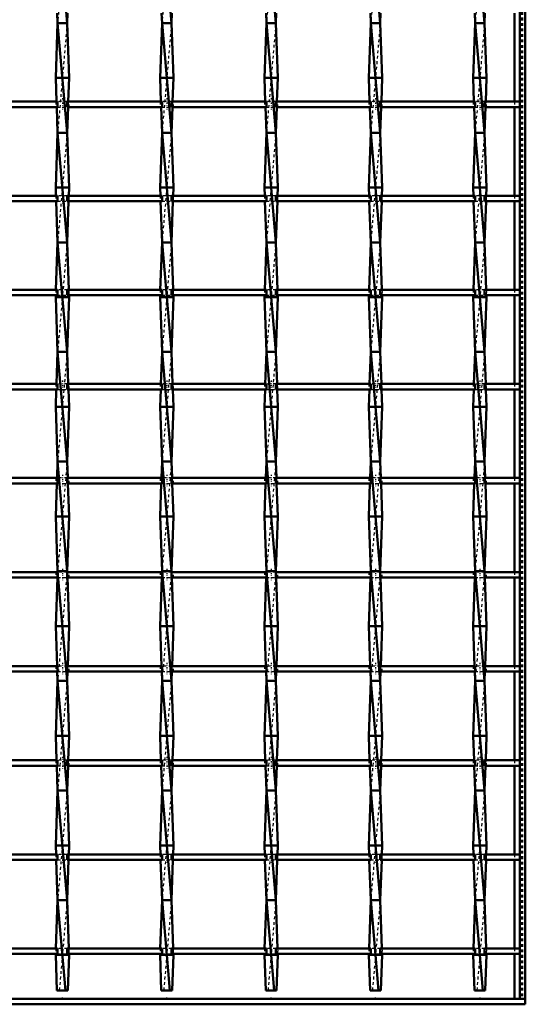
# Model space of a CAD drawing. Header units: millimetres. Extents: x -930 to 585, y -500 to 916.
# Tile 17 of 25: x 365 to 550, y -500 to -141. Entities that reach past the tile are written whole.
import ezdxf

# ---------------------------------------------------------------- set-up
doc = ezdxf.new("R2010")
doc.units = ezdxf.units.MM
doc.linetypes.add('Center', pattern=[1.5, 0.45, -0.5, 0.05, -0.5])
doc.linetypes.add('Dashed', pattern=[2, 1, -1])
for name, color, linetype, lineweight in [('2d ConnectionPoints', 7, 'Continuous', 50), ('AM_0', 7, 'Continuous', 50), ('AM_7', 7, 'Center', 25), ('AM_9', 6, 'Dashed', 25)]:
    doc.layers.add(name, color=color, linetype=linetype, lineweight=lineweight)

# ---------------------------------------------------------------- blocks, each defined once
blk = doc.blocks.new('1_wqcion3bgc5v7906om6egr7gt________0_in_LSSP23034382111100100035010_4')
at = {"layer": 'AM_0'}
for p, q in [((548, 498), (548, -498)), ((550, 498), (550, -498)), ((546.05, -138.32), (546.05, -170.65)), ((546.05, -172.65), (546.05, -204.98)), ((546.05, -206.98), (546.05, -239.31)), ((546.05, -241.31), (546.05, -273.64)), ((546.05, -275.64), (546.05, -307.97)), ((546.05, -309.97), (546.05, -342.3)), ((546.05, -344.3), (546.05, -376.63)), ((546.05, -378.63), (546.05, -410.96)), ((546.05, -412.96), (546.05, -445.29)), ((546.05, -447.29), (546.05, -479.62)), ((546.05, -481.62), (546.05, -498)), ((548, -498), (550, -498))]:
    blk.add_line(p, q, dxfattribs=at)
at = {"layer": 'AM_9'}
for p, q in [((548.55, 498), (548.55, -498)), ((548.99, 498), (548.99, -498)), ((546.05, -170.65), (546.05, -172.65)), ((546.05, -204.98), (546.05, -206.98)), ((546.05, -239.31), (546.05, -241.31)), ((546.05, -273.64), (546.05, -275.64)), ((546.05, -307.97), (546.05, -309.97)), ((546.05, -342.3), (546.05, -344.3)), ((546.05, -376.63), (546.05, -378.63)), ((546.05, -410.96), (546.05, -412.96)), ((546.05, -445.29), (546.05, -447.29)), ((546.05, -479.62), (546.05, -481.62))]:
    blk.add_line(p, q, dxfattribs=at)
blk = doc.blocks.new('2_7rf8kte5ty72gj5kdfw2axjxi________0_in_LSSP23034382111100100035010_4')
at = {"layer": 'AM_0'}
for p, q in [((550, -498), (-550, -498)), ((550, -498), (550, -500)), ((550, -500), (-550, -500))]:
    blk.add_line(p, q, dxfattribs=at)
blk = doc.blocks.new('27_bz32klrkyhubbwq3s7b7ndrrj________0_in_LSSP23034382111100100035010_4')
at = {"layer": 'AM_0'}
for p, q in [((379.27, -102), (382.73, -142)), ((379.14, -138.32), (379.27, -142)), ((382.86, -138.32), (382.73, -142)), ((379.27, -142), (378.55, -162)), ((379.27, -142), (382.73, -182)), ((382.73, -142), (379.27, -142)), ((382.73, -142), (383.45, -162)), ((383.45, -162), (378.55, -162)), ((378.55, -162), (378.86, -170.65)), ((383.45, -162), (383.14, -170.65)), ((378.93, -172.65), (379.27, -182)), ((383.07, -172.65), (382.73, -182)), ((379.27, -182), (378.55, -202)), ((379.27, -182), (382.73, -222)), ((382.73, -182), (379.27, -182)), ((382.73, -182), (383.45, -202)), ((378.55, -202), (378.66, -204.98)), ((383.45, -202), (378.55, -202)), ((383.45, -202), (383.34, -204.98)), ((378.73, -206.98), (379.27, -222)), ((383.27, -206.98), (382.73, -222)), ((379.27, -222), (378.65, -239.31)), ((379.27, -222), (382.73, -262)), ((382.73, -222), (379.27, -222)), ((382.73, -222), (383.35, -239.31)), ((378.57, -241.31), (378.55, -242)), ((383.45, -242), (378.55, -242)), ((378.55, -242), (379.27, -262)), ((383.45, -242), (382.73, -262)), ((383.43, -241.31), (383.45, -242)), ((379.27, -262), (378.85, -273.64)), ((379.27, -262), (382.73, -302)), ((382.73, -262), (379.27, -262)), ((382.73, -262), (383.15, -273.64)), ((378.78, -275.64), (378.55, -282)), ((383.22, -275.64), (383.45, -282)), ((383.45, -282), (378.55, -282)), ((378.55, -282), (379.27, -302)), ((383.45, -282), (382.73, -302)), ((379.27, -302), (379.05, -307.97)), ((382.73, -302), (379.27, -302)), ((379.27, -302), (382.73, -342)), ((382.73, -302), (382.95, -307.97)), ((378.98, -309.97), (378.55, -322)), ((383.02, -309.97), (383.45, -322)), ((383.45, -322), (378.55, -322)), ((378.55, -322), (379.27, -342)), ((383.45, -322), (382.73, -342)), ((379.18, -344.3), (378.55, -362)), ((379.27, -342), (379.26, -342.3)), ((379.27, -342), (382.73, -382)), ((382.73, -342), (379.27, -342)), ((382.73, -342), (382.74, -342.3)), ((382.82, -344.3), (383.45, -362)), ((378.55, -362), (379.07, -376.63)), ((383.45, -362), (378.55, -362)), ((383.45, -362), (382.93, -376.63)), ((379.15, -378.63), (379.27, -382)), ((382.85, -378.63), (382.73, -382)), ((379.27, -382), (378.55, -402)), ((379.27, -382), (382.73, -422)), ((382.73, -382), (379.27, -382)), ((382.73, -382), (383.45, -402)), ((383.45, -402), (378.55, -402)), ((378.55, -402), (378.87, -410.96)), ((383.45, -402), (383.13, -410.96)), ((378.94, -412.96), (379.27, -422)), ((383.06, -412.96), (382.73, -422)), ((379.27, -422), (378.55, -442)), ((382.73, -422), (379.27, -422)), ((379.27, -422), (382.73, -462)), ((382.73, -422), (383.45, -442)), ((383.45, -442), (378.55, -442)), ((378.55, -442), (378.67, -445.29)), ((383.45, -442), (383.33, -445.29)), ((378.74, -447.29), (379.27, -462)), ((383.26, -447.29), (382.73, -462)), ((379.27, -462), (378.64, -479.62)), ((379.27, -462), (382.13, -495)), ((382.73, -462), (379.27, -462)), ((382.73, -462), (383.36, -479.62)), ((378.56, -481.62), (378.55, -482)), ((378.55, -482), (379.02, -495)), ((383.45, -482), (378.55, -482)), ((383.45, -482), (382.98, -495)), ((383.44, -481.62), (383.45, -482)), ((379.02, -495), (382.98, -495))]:
    blk.add_line(p, q, dxfattribs=at)
at = {"layer": 'AM_9'}
for p, q in [((382.73, -102), (379.27, -142)), ((382.73, -142), (379.27, -182)), ((378.86, -170.65), (378.93, -172.65)), ((383.14, -170.65), (383.07, -172.65)), ((382.73, -182), (379.27, -222)), ((378.66, -204.98), (378.73, -206.98)), ((383.34, -204.98), (383.27, -206.98)), ((382.73, -222), (379.27, -262)), ((378.65, -239.31), (378.57, -241.31)), ((383.35, -239.31), (383.43, -241.31)), ((382.73, -262), (379.27, -302)), ((378.85, -273.64), (378.78, -275.64)), ((383.15, -273.64), (383.22, -275.64)), ((382.73, -302), (379.27, -342)), ((379.05, -307.97), (378.98, -309.97)), ((382.95, -307.97), (383.02, -309.97)), ((379.26, -342.3), (379.18, -344.3)), ((382.73, -342), (379.27, -382)), ((382.74, -342.3), (382.82, -344.3)), ((379.07, -376.63), (379.15, -378.63)), ((382.93, -376.63), (382.85, -378.63)), ((382.73, -382), (379.27, -422)), ((378.87, -410.96), (378.94, -412.96)), ((383.13, -410.96), (383.06, -412.96)), ((382.73, -422), (379.27, -462)), ((378.67, -445.29), (378.74, -447.29)), ((383.33, -445.29), (383.26, -447.29)), ((382.73, -462), (379.87, -495)), ((378.64, -479.62), (378.56, -481.62)), ((383.36, -479.62), (383.44, -481.62))]:
    blk.add_line(p, q, dxfattribs=at)
blk = doc.blocks.new('28_9sf7zugifrqqeakn6t90lt8wl________0_in_LSSP23034382111100100035010_4')
at = {"layer": 'AM_0'}
for p, q in [((417.37, -102), (420.83, -142)), ((417.24, -138.32), (417.37, -142)), ((420.96, -138.32), (420.83, -142)), ((417.37, -142), (416.65, -162)), ((417.37, -142), (420.83, -182)), ((420.83, -142), (417.37, -142)), ((420.83, -142), (421.55, -162)), ((416.65, -162), (416.96, -170.65)), ((421.55, -162), (416.65, -162)), ((421.55, -162), (421.24, -170.65)), ((417.03, -172.65), (417.37, -182)), ((421.17, -172.65), (420.83, -182)), ((417.37, -182), (416.65, -202)), ((420.83, -182), (417.37, -182)), ((417.37, -182), (420.83, -222)), ((420.83, -182), (421.55, -202)), ((421.55, -202), (416.65, -202)), ((416.65, -202), (416.76, -204.98)), ((421.55, -202), (421.44, -204.98)), ((416.83, -206.98), (417.37, -222)), ((421.37, -206.98), (420.83, -222)), ((417.37, -222), (416.75, -239.31)), ((417.37, -222), (420.83, -262)), ((420.83, -222), (417.37, -222)), ((420.83, -222), (421.45, -239.31)), ((416.67, -241.31), (416.65, -242)), ((416.65, -242), (417.37, -262)), ((421.55, -242), (416.65, -242)), ((421.55, -242), (420.83, -262)), ((421.53, -241.31), (421.55, -242)), ((417.37, -262), (416.95, -273.64)), ((417.37, -262), (420.83, -302)), ((420.83, -262), (417.37, -262)), ((420.83, -262), (421.25, -273.64)), ((416.88, -275.64), (416.65, -282)), ((421.32, -275.64), (421.55, -282)), ((421.55, -282), (416.65, -282)), ((416.65, -282), (417.37, -302)), ((421.55, -282), (420.83, -302)), ((417.37, -302), (417.15, -307.97)), ((417.37, -302), (420.83, -342)), ((420.83, -302), (417.37, -302)), ((420.83, -302), (421.05, -307.97)), ((417.08, -309.97), (416.65, -322)), ((421.12, -309.97), (421.55, -322)), ((421.55, -322), (416.65, -322)), ((416.65, -322), (417.37, -342)), ((421.55, -322), (420.83, -342)), ((417.28, -344.3), (416.65, -362)), ((417.37, -342), (417.36, -342.3)), ((417.37, -342), (420.83, -382)), ((420.83, -342), (417.37, -342)), ((420.83, -342), (420.84, -342.3)), ((420.92, -344.3), (421.55, -362)), ((416.65, -362), (417.17, -376.63)), ((421.55, -362), (416.65, -362)), ((421.55, -362), (421.03, -376.63)), ((417.25, -378.63), (417.37, -382)), ((420.95, -378.63), (420.83, -382)), ((417.37, -382), (416.65, -402)), ((417.37, -382), (420.83, -422)), ((420.83, -382), (417.37, -382)), ((420.83, -382), (421.55, -402)), ((416.65, -402), (416.97, -410.96)), ((421.55, -402), (416.65, -402)), ((421.55, -402), (421.23, -410.96)), ((417.04, -412.96), (417.37, -422)), ((421.16, -412.96), (420.83, -422)), ((417.37, -422), (416.65, -442)), ((420.83, -422), (417.37, -422)), ((417.37, -422), (420.83, -462)), ((420.83, -422), (421.55, -442)), ((421.55, -442), (416.65, -442)), ((416.65, -442), (416.77, -445.29)), ((421.55, -442), (421.43, -445.29)), ((416.84, -447.29), (417.37, -462)), ((421.36, -447.29), (420.83, -462)), ((417.37, -462), (416.74, -479.62)), ((417.37, -462), (420.23, -495)), ((420.83, -462), (417.37, -462)), ((420.83, -462), (421.46, -479.62)), ((416.66, -481.62), (416.65, -482)), ((416.65, -482), (417.12, -495)), ((421.55, -482), (416.65, -482)), ((421.55, -482), (421.08, -495)), ((421.54, -481.62), (421.55, -482)), ((417.12, -495), (421.08, -495))]:
    blk.add_line(p, q, dxfattribs=at)
at = {"layer": 'AM_9'}
for p, q in [((420.83, -102), (417.37, -142)), ((420.83, -142), (417.37, -182)), ((416.96, -170.65), (417.03, -172.65)), ((421.24, -170.65), (421.17, -172.65)), ((420.83, -182), (417.37, -222)), ((416.76, -204.98), (416.83, -206.98)), ((421.44, -204.98), (421.37, -206.98)), ((420.83, -222), (417.37, -262)), ((416.75, -239.31), (416.67, -241.31)), ((421.45, -239.31), (421.53, -241.31)), ((420.83, -262), (417.37, -302)), ((416.95, -273.64), (416.88, -275.64)), ((421.25, -273.64), (421.32, -275.64)), ((420.83, -302), (417.37, -342)), ((417.15, -307.97), (417.08, -309.97)), ((421.05, -307.97), (421.12, -309.97)), ((417.36, -342.3), (417.28, -344.3)), ((420.83, -342), (417.37, -382)), ((420.84, -342.3), (420.92, -344.3)), ((417.17, -376.63), (417.25, -378.63)), ((421.03, -376.63), (420.95, -378.63)), ((420.83, -382), (417.37, -422)), ((416.97, -410.96), (417.04, -412.96)), ((421.23, -410.96), (421.16, -412.96)), ((420.83, -422), (417.37, -462)), ((416.77, -445.29), (416.84, -447.29)), ((421.43, -445.29), (421.36, -447.29)), ((420.83, -462), (417.97, -495)), ((416.74, -479.62), (416.66, -481.62)), ((421.46, -479.62), (421.54, -481.62))]:
    blk.add_line(p, q, dxfattribs=at)
blk = doc.blocks.new('29_ujmboujrjg716r6aza1849i4h________0_in_LSSP23034382111100100035010_4')
at = {"layer": 'AM_0'}
for p, q in [((455.47, -102), (458.93, -142)), ((455.34, -138.32), (455.47, -142)), ((459.06, -138.32), (458.93, -142)), ((455.47, -142), (454.75, -162)), ((455.47, -142), (458.93, -182)), ((458.93, -142), (455.47, -142)), ((458.93, -142), (459.65, -162)), ((459.65, -162), (454.75, -162)), ((454.75, -162), (455.06, -170.65)), ((459.65, -162), (459.34, -170.65)), ((455.13, -172.65), (455.47, -182)), ((459.27, -172.65), (458.93, -182)), ((455.47, -182), (454.75, -202)), ((458.93, -182), (455.47, -182)), ((455.47, -182), (458.93, -222)), ((458.93, -182), (459.65, -202)), ((459.65, -202), (454.75, -202)), ((454.75, -202), (454.86, -204.98)), ((459.65, -202), (459.54, -204.98)), ((454.93, -206.98), (455.47, -222)), ((459.47, -206.98), (458.93, -222)), ((455.47, -222), (454.85, -239.31)), ((455.47, -222), (458.93, -262)), ((458.93, -222), (455.47, -222)), ((458.93, -222), (459.55, -239.31)), ((454.77, -241.31), (454.75, -242)), ((459.65, -242), (454.75, -242)), ((454.75, -242), (455.47, -262)), ((459.65, -242), (458.93, -262)), ((459.63, -241.31), (459.65, -242)), ((455.47, -262), (455.05, -273.64)), ((455.47, -262), (458.93, -302)), ((458.93, -262), (455.47, -262)), ((458.93, -262), (459.35, -273.64)), ((454.98, -275.64), (454.75, -282)), ((459.42, -275.64), (459.65, -282)), ((454.75, -282), (455.47, -302)), ((459.65, -282), (454.75, -282)), ((459.65, -282), (458.93, -302)), ((455.47, -302), (455.25, -307.97)), ((458.93, -302), (455.47, -302)), ((455.47, -302), (458.93, -342)), ((458.93, -302), (459.15, -307.97)), ((455.18, -309.97), (454.75, -322)), ((459.22, -309.97), (459.65, -322)), ((459.65, -322), (454.75, -322)), ((454.75, -322), (455.47, -342)), ((459.65, -322), (458.93, -342)), ((455.38, -344.3), (454.75, -362)), ((455.47, -342), (455.46, -342.3)), ((458.93, -342), (455.47, -342)), ((455.47, -342), (458.93, -382)), ((458.93, -342), (458.94, -342.3)), ((459.02, -344.3), (459.65, -362)), ((459.65, -362), (454.75, -362)), ((454.75, -362), (455.27, -376.63)), ((459.65, -362), (459.13, -376.63)), ((455.35, -378.63), (455.47, -382)), ((459.05, -378.63), (458.93, -382)), ((455.47, -382), (454.75, -402)), ((455.47, -382), (458.93, -422)), ((458.93, -382), (455.47, -382)), ((458.93, -382), (459.65, -402)), ((459.65, -402), (454.75, -402)), ((454.75, -402), (455.07, -410.96)), ((459.65, -402), (459.33, -410.96)), ((455.14, -412.96), (455.47, -422)), ((459.26, -412.96), (458.93, -422)), ((455.47, -422), (454.75, -442)), ((458.93, -422), (455.47, -422)), ((455.47, -422), (458.93, -462)), ((458.93, -422), (459.65, -442)), ((454.75, -442), (454.87, -445.29)), ((459.65, -442), (454.75, -442)), ((459.65, -442), (459.53, -445.29)), ((454.94, -447.29), (455.47, -462)), ((459.46, -447.29), (458.93, -462)), ((455.47, -462), (454.84, -479.62)), ((455.47, -462), (458.33, -495)), ((458.93, -462), (455.47, -462)), ((458.93, -462), (459.56, -479.62)), ((454.76, -481.62), (454.75, -482)), ((454.75, -482), (455.22, -495)), ((459.65, -482), (454.75, -482)), ((459.65, -482), (459.18, -495)), ((459.64, -481.62), (459.65, -482)), ((455.22, -495), (459.18, -495))]:
    blk.add_line(p, q, dxfattribs=at)
at = {"layer": 'AM_9'}
for p, q in [((458.93, -102), (455.47, -142)), ((458.93, -142), (455.47, -182)), ((455.06, -170.65), (455.13, -172.65)), ((459.34, -170.65), (459.27, -172.65)), ((458.93, -182), (455.47, -222)), ((454.86, -204.98), (454.93, -206.98)), ((459.54, -204.98), (459.47, -206.98)), ((458.93, -222), (455.47, -262)), ((454.85, -239.31), (454.77, -241.31)), ((459.55, -239.31), (459.63, -241.31)), ((458.93, -262), (455.47, -302)), ((455.05, -273.64), (454.98, -275.64)), ((459.35, -273.64), (459.42, -275.64)), ((458.93, -302), (455.47, -342)), ((455.25, -307.97), (455.18, -309.97)), ((459.15, -307.97), (459.22, -309.97)), ((455.46, -342.3), (455.38, -344.3)), ((458.93, -342), (455.47, -382)), ((458.94, -342.3), (459.02, -344.3)), ((455.27, -376.63), (455.35, -378.63)), ((459.13, -376.63), (459.05, -378.63)), ((458.93, -382), (455.47, -422)), ((455.07, -410.96), (455.14, -412.96)), ((459.33, -410.96), (459.26, -412.96)), ((458.93, -422), (455.47, -462)), ((454.87, -445.29), (454.94, -447.29)), ((459.53, -445.29), (459.46, -447.29)), ((458.93, -462), (456.07, -495)), ((454.84, -479.62), (454.76, -481.62)), ((459.56, -479.62), (459.64, -481.62))]:
    blk.add_line(p, q, dxfattribs=at)
blk = doc.blocks.new('30_sz403m5hky3z9cwqr7fgrvptb________0_in_LSSP23034382111100100035010_4')
at = {"layer": 'AM_0'}
for p, q in [((493.57, -102), (497.03, -142)), ((493.44, -138.32), (493.57, -142)), ((497.16, -138.32), (497.03, -142)), ((493.57, -142), (492.85, -162)), ((493.57, -142), (497.03, -182)), ((497.03, -142), (493.57, -142)), ((497.03, -142), (497.75, -162)), ((497.75, -162), (492.85, -162)), ((492.85, -162), (493.16, -170.65)), ((497.75, -162), (497.44, -170.65)), ((493.23, -172.65), (493.57, -182)), ((497.37, -172.65), (497.03, -182)), ((493.57, -182), (492.85, -202)), ((493.57, -182), (497.03, -222)), ((497.03, -182), (493.57, -182)), ((497.03, -182), (497.75, -202)), ((492.85, -202), (492.96, -204.98)), ((497.75, -202), (492.85, -202)), ((497.75, -202), (497.64, -204.98)), ((493.03, -206.98), (493.57, -222)), ((497.57, -206.98), (497.03, -222)), ((493.57, -222), (492.95, -239.31)), ((493.57, -222), (497.03, -262)), ((497.03, -222), (493.57, -222)), ((497.03, -222), (497.65, -239.31)), ((492.87, -241.31), (492.85, -242)), ((492.85, -242), (493.57, -262)), ((497.75, -242), (492.85, -242)), ((497.75, -242), (497.03, -262)), ((497.73, -241.31), (497.75, -242)), ((493.57, -262), (493.15, -273.64)), ((493.57, -262), (497.03, -302)), ((497.03, -262), (493.57, -262)), ((497.03, -262), (497.45, -273.64)), ((493.08, -275.64), (492.85, -282)), ((497.52, -275.64), (497.75, -282)), ((497.75, -282), (492.85, -282)), ((492.85, -282), (493.57, -302)), ((497.75, -282), (497.03, -302)), ((493.57, -302), (493.35, -307.97)), ((497.03, -302), (493.57, -302)), ((493.57, -302), (497.03, -342)), ((497.03, -302), (497.25, -307.97)), ((493.28, -309.97), (492.85, -322)), ((497.32, -309.97), (497.75, -322)), ((497.75, -322), (492.85, -322)), ((492.85, -322), (493.57, -342)), ((497.75, -322), (497.03, -342)), ((493.48, -344.3), (492.85, -362)), ((493.57, -342), (493.56, -342.3)), ((493.57, -342), (497.03, -382)), ((497.03, -342), (493.57, -342)), ((497.03, -342), (497.04, -342.3)), ((497.12, -344.3), (497.75, -362)), ((492.85, -362), (493.37, -376.63)), ((497.75, -362), (492.85, -362)), ((497.75, -362), (497.23, -376.63)), ((493.45, -378.63), (493.57, -382)), ((497.15, -378.63), (497.03, -382)), ((493.57, -382), (492.85, -402)), ((493.57, -382), (497.03, -422)), ((497.03, -382), (493.57, -382)), ((497.03, -382), (497.75, -402)), ((492.85, -402), (493.17, -410.96)), ((497.75, -402), (492.85, -402)), ((497.75, -402), (497.43, -410.96)), ((493.24, -412.96), (493.57, -422)), ((497.36, -412.96), (497.03, -422)), ((493.57, -422), (492.85, -442)), ((497.03, -422), (493.57, -422)), ((493.57, -422), (497.03, -462)), ((497.03, -422), (497.75, -442)), ((497.75, -442), (492.85, -442)), ((492.85, -442), (492.97, -445.29)), ((497.75, -442), (497.63, -445.29)), ((493.04, -447.29), (493.57, -462)), ((497.56, -447.29), (497.03, -462)), ((493.57, -462), (492.94, -479.62)), ((493.57, -462), (496.43, -495)), ((497.03, -462), (493.57, -462)), ((497.03, -462), (497.66, -479.62)), ((492.86, -481.62), (492.85, -482)), ((492.85, -482), (493.32, -495)), ((497.75, -482), (492.85, -482)), ((497.75, -482), (497.28, -495)), ((497.74, -481.62), (497.75, -482)), ((493.32, -495), (497.28, -495))]:
    blk.add_line(p, q, dxfattribs=at)
at = {"layer": 'AM_9'}
for p, q in [((497.03, -102), (493.57, -142)), ((497.03, -142), (493.57, -182)), ((493.16, -170.65), (493.23, -172.65)), ((497.44, -170.65), (497.37, -172.65)), ((497.03, -182), (493.57, -222)), ((492.96, -204.98), (493.03, -206.98)), ((497.64, -204.98), (497.57, -206.98)), ((497.03, -222), (493.57, -262)), ((492.95, -239.31), (492.87, -241.31)), ((497.65, -239.31), (497.73, -241.31)), ((497.03, -262), (493.57, -302)), ((493.15, -273.64), (493.08, -275.64)), ((497.45, -273.64), (497.52, -275.64)), ((497.03, -302), (493.57, -342)), ((493.35, -307.97), (493.28, -309.97)), ((497.25, -307.97), (497.32, -309.97)), ((493.56, -342.3), (493.48, -344.3)), ((497.03, -342), (493.57, -382)), ((497.04, -342.3), (497.12, -344.3)), ((493.37, -376.63), (493.45, -378.63)), ((497.23, -376.63), (497.15, -378.63)), ((497.03, -382), (493.57, -422)), ((493.17, -410.96), (493.24, -412.96)), ((497.43, -410.96), (497.36, -412.96)), ((497.03, -422), (493.57, -462)), ((492.97, -445.29), (493.04, -447.29)), ((497.63, -445.29), (497.56, -447.29)), ((497.03, -462), (494.17, -495)), ((492.94, -479.62), (492.86, -481.62)), ((497.66, -479.62), (497.74, -481.62))]:
    blk.add_line(p, q, dxfattribs=at)
blk = doc.blocks.new('31_3y4bhxx0hd5454v1byqpqt8zf________0_in_LSSP23034382111100100035010_4')
at = {"layer": 'AM_0'}
for p, q in [((531.67, -102), (535.13, -142)), ((531.54, -138.32), (531.67, -142)), ((535.26, -138.32), (535.13, -142)), ((531.67, -142), (530.95, -162)), ((531.67, -142), (535.13, -182)), ((535.13, -142), (531.67, -142)), ((535.13, -142), (535.85, -162)), ((535.85, -162), (530.95, -162)), ((530.95, -162), (531.26, -170.65)), ((535.85, -162), (535.54, -170.65)), ((531.33, -172.65), (531.67, -182)), ((535.47, -172.65), (535.13, -182)), ((531.67, -182), (530.95, -202)), ((535.13, -182), (531.67, -182)), ((531.67, -182), (535.13, -222)), ((535.13, -182), (535.85, -202)), ((535.85, -202), (530.95, -202)), ((530.95, -202), (531.06, -204.98)), ((535.85, -202), (535.74, -204.98)), ((531.13, -206.98), (531.67, -222)), ((535.67, -206.98), (535.13, -222)), ((531.67, -222), (531.05, -239.31)), ((531.67, -222), (535.13, -262)), ((535.13, -222), (531.67, -222)), ((535.13, -222), (535.75, -239.31)), ((530.97, -241.31), (530.95, -242)), ((535.85, -242), (530.95, -242)), ((530.95, -242), (531.67, -262)), ((535.85, -242), (535.13, -262)), ((535.83, -241.31), (535.85, -242)), ((531.67, -262), (531.25, -273.64)), ((531.67, -262), (535.13, -302)), ((535.13, -262), (531.67, -262)), ((535.13, -262), (535.55, -273.64)), ((531.18, -275.64), (530.95, -282)), ((535.62, -275.64), (535.85, -282)), ((535.85, -282), (530.95, -282)), ((530.95, -282), (531.67, -302)), ((535.85, -282), (535.13, -302)), ((531.67, -302), (531.45, -307.97)), ((535.13, -302), (531.67, -302)), ((531.67, -302), (535.13, -342)), ((535.13, -302), (535.35, -307.97)), ((531.38, -309.97), (530.95, -322)), ((535.42, -309.97), (535.85, -322)), ((535.85, -322), (530.95, -322)), ((530.95, -322), (531.67, -342)), ((535.85, -322), (535.13, -342)), ((531.58, -344.3), (530.95, -362)), ((531.67, -342), (531.66, -342.3)), ((531.67, -342), (535.13, -382)), ((535.13, -342), (531.67, -342)), ((535.13, -342), (535.14, -342.3)), ((535.22, -344.3), (535.85, -362)), ((530.95, -362), (531.47, -376.63)), ((535.85, -362), (530.95, -362)), ((535.85, -362), (535.33, -376.63)), ((531.55, -378.63), (531.67, -382)), ((535.25, -378.63), (535.13, -382)), ((531.67, -382), (530.95, -402)), ((531.67, -382), (535.13, -422)), ((535.13, -382), (531.67, -382)), ((535.13, -382), (535.85, -402)), ((530.95, -402), (531.27, -410.96)), ((535.85, -402), (530.95, -402)), ((535.85, -402), (535.53, -410.96)), ((531.34, -412.96), (531.67, -422)), ((535.46, -412.96), (535.13, -422)), ((531.67, -422), (530.95, -442)), ((535.13, -422), (531.67, -422)), ((531.67, -422), (535.13, -462)), ((535.13, -422), (535.85, -442)), ((535.85, -442), (530.95, -442)), ((530.95, -442), (531.07, -445.29)), ((535.85, -442), (535.73, -445.29)), ((531.14, -447.29), (531.67, -462)), ((535.66, -447.29), (535.13, -462)), ((531.67, -462), (531.04, -479.62)), ((531.67, -462), (534.53, -495)), ((535.13, -462), (531.67, -462)), ((535.13, -462), (535.76, -479.62)), ((530.96, -481.62), (530.95, -482)), ((530.95, -482), (531.42, -495)), ((535.85, -482), (530.95, -482)), ((535.85, -482), (535.38, -495)), ((535.84, -481.62), (535.85, -482)), ((531.42, -495), (535.38, -495))]:
    blk.add_line(p, q, dxfattribs=at)
at = {"layer": 'AM_9'}
for p, q in [((535.13, -102), (531.67, -142)), ((535.13, -142), (531.67, -182)), ((531.26, -170.65), (531.33, -172.65)), ((535.54, -170.65), (535.47, -172.65)), ((535.13, -182), (531.67, -222)), ((531.06, -204.98), (531.13, -206.98)), ((535.74, -204.98), (535.67, -206.98)), ((535.13, -222), (531.67, -262)), ((531.05, -239.31), (530.97, -241.31)), ((535.75, -239.31), (535.83, -241.31)), ((535.13, -262), (531.67, -302)), ((531.25, -273.64), (531.18, -275.64)), ((535.55, -273.64), (535.62, -275.64)), ((535.13, -302), (531.67, -342)), ((531.45, -307.97), (531.38, -309.97)), ((535.35, -307.97), (535.42, -309.97)), ((531.66, -342.3), (531.58, -344.3)), ((535.13, -342), (531.67, -382)), ((535.14, -342.3), (535.22, -344.3)), ((531.47, -376.63), (531.55, -378.63)), ((535.33, -376.63), (535.25, -378.63)), ((535.13, -382), (531.67, -422)), ((531.27, -410.96), (531.34, -412.96)), ((535.53, -410.96), (535.46, -412.96)), ((535.13, -422), (531.67, -462)), ((531.07, -445.29), (531.14, -447.29)), ((535.73, -445.29), (535.66, -447.29)), ((535.13, -462), (532.27, -495)), ((531.04, -479.62), (530.96, -481.62)), ((535.76, -479.62), (535.84, -481.62))]:
    blk.add_line(p, q, dxfattribs=at)
blk = doc.blocks.new('33_1kmqe0204bz4eq1nido0oq9sq________0_in_LSSP23034382111100100035010_4')
at = {"layer": 'AM_0'}
for p, q in [((379.27, -479.62), (344.63, -479.62)), ((379.27, -479.62), (379.27, -481.62)), ((417.37, -479.62), (382.73, -479.62)), ((382.73, -481.62), (382.73, -479.62)), ((417.37, -479.62), (417.37, -481.62)), ((420.83, -481.62), (420.83, -479.62)), ((455.47, -479.62), (420.83, -479.62)), ((455.47, -479.62), (455.47, -481.62)), ((458.93, -481.62), (458.93, -479.62)), ((493.57, -479.62), (458.93, -479.62)), ((493.57, -479.62), (493.57, -481.62)), ((497.03, -481.62), (497.03, -479.62)), ((531.67, -479.62), (497.03, -479.62)), ((531.67, -479.62), (531.67, -481.62)), ((548, -479.62), (535.13, -479.62)), ((535.13, -481.62), (535.13, -479.62)), ((548, -479.62), (548, -481.62)), ((379.27, -481.62), (344.63, -481.62)), ((417.37, -481.62), (382.73, -481.62)), ((455.47, -481.62), (420.83, -481.62)), ((493.57, -481.62), (458.93, -481.62)), ((531.67, -481.62), (497.03, -481.62)), ((548, -481.62), (535.13, -481.62))]:
    blk.add_line(p, q, dxfattribs=at)
at = {"layer": 'AM_7'}
for p, q in [((381, -478.42), (381, -482.82)), ((419.1, -478.42), (419.1, -482.82)), ((457.2, -478.42), (457.2, -482.82)), ((495.3, -478.42), (495.3, -482.82)), ((533.4, -478.42), (533.4, -482.82))]:
    blk.add_line(p, q, dxfattribs=at)
at = {"layer": 'AM_9'}
for p, q in [((378.55, -479.62), (378.55, -481.62)), ((382.73, -479.62), (379.27, -479.62)), ((383.45, -481.62), (383.45, -479.62)), ((416.65, -479.62), (416.65, -481.62)), ((420.83, -479.62), (417.37, -479.62)), ((421.55, -481.62), (421.55, -479.62)), ((454.75, -479.62), (454.75, -481.62)), ((458.93, -479.62), (455.47, -479.62)), ((459.65, -481.62), (459.65, -479.62)), ((492.85, -479.62), (492.85, -481.62)), ((497.03, -479.62), (493.57, -479.62)), ((497.75, -481.62), (497.75, -479.62)), ((530.95, -479.62), (530.95, -481.62)), ((535.13, -479.62), (531.67, -479.62)), ((535.85, -481.62), (535.85, -479.62)), ((379.27, -481.62), (382.73, -481.62)), ((417.37, -481.62), (420.83, -481.62)), ((455.47, -481.62), (458.93, -481.62)), ((493.57, -481.62), (497.03, -481.62)), ((531.67, -481.62), (535.13, -481.62))]:
    blk.add_line(p, q, dxfattribs=at)
blk = doc.blocks.new('34_hcaqfedcw6oy73ocutk1jsp0m________0_in_LSSP23034382111100100035010_4')
at = {"layer": 'AM_0'}
for p, q in [((379.27, -445.29), (344.63, -445.29)), ((379.27, -445.29), (379.27, -447.29)), ((417.37, -445.29), (382.73, -445.29)), ((382.73, -447.29), (382.73, -445.29)), ((417.37, -445.29), (417.37, -447.29)), ((420.83, -447.29), (420.83, -445.29)), ((455.47, -445.29), (420.83, -445.29)), ((455.47, -445.29), (455.47, -447.29)), ((458.93, -447.29), (458.93, -445.29)), ((493.57, -445.29), (458.93, -445.29)), ((493.57, -445.29), (493.57, -447.29)), ((497.03, -447.29), (497.03, -445.29)), ((531.67, -445.29), (497.03, -445.29)), ((531.67, -445.29), (531.67, -447.29)), ((535.13, -447.29), (535.13, -445.29)), ((548, -445.29), (535.13, -445.29)), ((548, -445.29), (548, -447.29)), ((379.27, -447.29), (344.63, -447.29)), ((417.37, -447.29), (382.73, -447.29)), ((455.47, -447.29), (420.83, -447.29)), ((493.57, -447.29), (458.93, -447.29)), ((531.67, -447.29), (497.03, -447.29)), ((548, -447.29), (535.13, -447.29))]:
    blk.add_line(p, q, dxfattribs=at)
at = {"layer": 'AM_7'}
for p, q in [((381, -444.09), (381, -448.49)), ((419.1, -444.09), (419.1, -448.49)), ((457.2, -444.09), (457.2, -448.49)), ((495.3, -444.09), (495.3, -448.49)), ((533.4, -444.09), (533.4, -448.49))]:
    blk.add_line(p, q, dxfattribs=at)
at = {"layer": 'AM_9'}
for p, q in [((378.55, -445.29), (378.55, -447.29)), ((382.73, -445.29), (379.27, -445.29)), ((383.45, -447.29), (383.45, -445.29)), ((416.65, -445.29), (416.65, -447.29)), ((420.83, -445.29), (417.37, -445.29)), ((421.55, -447.29), (421.55, -445.29)), ((454.75, -445.29), (454.75, -447.29)), ((458.93, -445.29), (455.47, -445.29)), ((459.65, -447.29), (459.65, -445.29)), ((492.85, -445.29), (492.85, -447.29)), ((497.03, -445.29), (493.57, -445.29)), ((497.75, -447.29), (497.75, -445.29)), ((530.95, -445.29), (530.95, -447.29)), ((535.13, -445.29), (531.67, -445.29)), ((535.85, -447.29), (535.85, -445.29)), ((379.27, -447.29), (382.73, -447.29)), ((417.37, -447.29), (420.83, -447.29)), ((455.47, -447.29), (458.93, -447.29)), ((493.57, -447.29), (497.03, -447.29)), ((531.67, -447.29), (535.13, -447.29))]:
    blk.add_line(p, q, dxfattribs=at)
blk = doc.blocks.new('35_3dlqwdbxcsgxnsev2hzb5lxrh________0_in_LSSP23034382111100100035010_4')
at = {"layer": 'AM_0'}
for p, q in [((379.27, -410.96), (344.63, -410.96)), ((379.27, -412.96), (344.63, -412.96)), ((379.27, -410.96), (379.27, -412.96)), ((382.73, -412.96), (382.73, -410.96)), ((417.37, -410.96), (382.73, -410.96)), ((417.37, -412.96), (382.73, -412.96)), ((417.37, -410.96), (417.37, -412.96)), ((420.83, -412.96), (420.83, -410.96)), ((455.47, -410.96), (420.83, -410.96)), ((455.47, -412.96), (420.83, -412.96)), ((455.47, -410.96), (455.47, -412.96)), ((458.93, -412.96), (458.93, -410.96)), ((493.57, -410.96), (458.93, -410.96)), ((493.57, -412.96), (458.93, -412.96)), ((493.57, -410.96), (493.57, -412.96)), ((497.03, -412.96), (497.03, -410.96)), ((531.67, -410.96), (497.03, -410.96)), ((531.67, -412.96), (497.03, -412.96)), ((531.67, -410.96), (531.67, -412.96)), ((535.13, -412.96), (535.13, -410.96)), ((548, -410.96), (535.13, -410.96)), ((548, -412.96), (535.13, -412.96)), ((548, -410.96), (548, -412.96))]:
    blk.add_line(p, q, dxfattribs=at)
at = {"layer": 'AM_7'}
for p, q in [((381, -409.76), (381, -414.16)), ((419.1, -409.76), (419.1, -414.16)), ((457.2, -409.76), (457.2, -414.16)), ((495.3, -409.76), (495.3, -414.16)), ((533.4, -409.76), (533.4, -414.16))]:
    blk.add_line(p, q, dxfattribs=at)
at = {"layer": 'AM_9'}
for p, q in [((378.55, -410.96), (378.55, -412.96)), ((382.73, -410.96), (379.27, -410.96)), ((379.27, -412.96), (382.73, -412.96)), ((383.45, -412.96), (383.45, -410.96)), ((416.65, -410.96), (416.65, -412.96)), ((420.83, -410.96), (417.37, -410.96)), ((417.37, -412.96), (420.83, -412.96)), ((421.55, -412.96), (421.55, -410.96)), ((454.75, -410.96), (454.75, -412.96)), ((458.93, -410.96), (455.47, -410.96)), ((455.47, -412.96), (458.93, -412.96)), ((459.65, -412.96), (459.65, -410.96)), ((492.85, -410.96), (492.85, -412.96)), ((497.03, -410.96), (493.57, -410.96)), ((493.57, -412.96), (497.03, -412.96)), ((497.75, -412.96), (497.75, -410.96)), ((530.95, -410.96), (530.95, -412.96)), ((535.13, -410.96), (531.67, -410.96)), ((531.67, -412.96), (535.13, -412.96)), ((535.85, -412.96), (535.85, -410.96))]:
    blk.add_line(p, q, dxfattribs=at)
blk = doc.blocks.new('36_4vtumnd7ec0u5ixtka8tqijuj________0_in_LSSP23034382111100100035010_4')
at = {"layer": 'AM_0'}
for p, q in [((379.27, -376.63), (344.63, -376.63)), ((379.27, -376.63), (379.27, -378.63)), ((417.37, -376.63), (382.73, -376.63)), ((382.73, -378.63), (382.73, -376.63)), ((417.37, -376.63), (417.37, -378.63)), ((420.83, -378.63), (420.83, -376.63)), ((455.47, -376.63), (420.83, -376.63)), ((455.47, -376.63), (455.47, -378.63)), ((458.93, -378.63), (458.93, -376.63)), ((493.57, -376.63), (458.93, -376.63)), ((493.57, -376.63), (493.57, -378.63)), ((497.03, -378.63), (497.03, -376.63)), ((531.67, -376.63), (497.03, -376.63)), ((531.67, -376.63), (531.67, -378.63)), ((548, -376.63), (535.13, -376.63)), ((535.13, -378.63), (535.13, -376.63)), ((548, -376.63), (548, -378.63)), ((379.27, -378.63), (344.63, -378.63)), ((417.37, -378.63), (382.73, -378.63)), ((455.47, -378.63), (420.83, -378.63)), ((493.57, -378.63), (458.93, -378.63)), ((531.67, -378.63), (497.03, -378.63)), ((548, -378.63), (535.13, -378.63))]:
    blk.add_line(p, q, dxfattribs=at)
at = {"layer": 'AM_7'}
for p, q in [((381, -375.43), (381, -379.83)), ((419.1, -375.43), (419.1, -379.83)), ((457.2, -375.43), (457.2, -379.83)), ((495.3, -375.43), (495.3, -379.83)), ((533.4, -375.43), (533.4, -379.83))]:
    blk.add_line(p, q, dxfattribs=at)
at = {"layer": 'AM_9'}
for p, q in [((378.55, -376.63), (378.55, -378.63)), ((382.73, -376.63), (379.27, -376.63)), ((383.45, -378.63), (383.45, -376.63)), ((416.65, -376.63), (416.65, -378.63)), ((420.83, -376.63), (417.37, -376.63)), ((421.55, -378.63), (421.55, -376.63)), ((454.75, -376.63), (454.75, -378.63)), ((458.93, -376.63), (455.47, -376.63)), ((459.65, -378.63), (459.65, -376.63)), ((492.85, -376.63), (492.85, -378.63)), ((497.03, -376.63), (493.57, -376.63)), ((497.75, -378.63), (497.75, -376.63)), ((530.95, -376.63), (530.95, -378.63)), ((535.13, -376.63), (531.67, -376.63)), ((535.85, -378.63), (535.85, -376.63)), ((379.27, -378.63), (382.73, -378.63)), ((417.37, -378.63), (420.83, -378.63)), ((455.47, -378.63), (458.93, -378.63)), ((493.57, -378.63), (497.03, -378.63)), ((531.67, -378.63), (535.13, -378.63))]:
    blk.add_line(p, q, dxfattribs=at)
blk = doc.blocks.new('37_ahks9lchxwwewlrepb34k2smp________0_in_LSSP23034382111100100035010_4')
at = {"layer": 'AM_0'}
for p, q in [((379.27, -342.3), (344.63, -342.3)), ((379.27, -344.3), (344.63, -344.3)), ((379.27, -342.3), (379.27, -344.3)), ((417.37, -342.3), (382.73, -342.3)), ((382.73, -344.3), (382.73, -342.3)), ((417.37, -344.3), (382.73, -344.3)), ((417.37, -342.3), (417.37, -344.3)), ((420.83, -344.3), (420.83, -342.3)), ((455.47, -342.3), (420.83, -342.3)), ((455.47, -344.3), (420.83, -344.3)), ((455.47, -342.3), (455.47, -344.3)), ((458.93, -344.3), (458.93, -342.3)), ((493.57, -342.3), (458.93, -342.3)), ((493.57, -344.3), (458.93, -344.3)), ((493.57, -342.3), (493.57, -344.3)), ((497.03, -344.3), (497.03, -342.3)), ((531.67, -342.3), (497.03, -342.3)), ((531.67, -344.3), (497.03, -344.3)), ((531.67, -342.3), (531.67, -344.3)), ((548, -342.3), (535.13, -342.3)), ((535.13, -344.3), (535.13, -342.3)), ((548, -344.3), (535.13, -344.3)), ((548, -342.3), (548, -344.3))]:
    blk.add_line(p, q, dxfattribs=at)
at = {"layer": 'AM_7'}
for p, q in [((381, -341.1), (381, -345.5)), ((419.1, -341.1), (419.1, -345.5)), ((457.2, -341.1), (457.2, -345.5)), ((495.3, -341.1), (495.3, -345.5)), ((533.4, -341.1), (533.4, -345.5))]:
    blk.add_line(p, q, dxfattribs=at)
at = {"layer": 'AM_9'}
for p, q in [((378.55, -342.3), (378.55, -344.3)), ((382.74, -342.3), (379.26, -342.3)), ((379.27, -344.3), (382.73, -344.3)), ((383.45, -344.3), (383.45, -342.3)), ((416.65, -342.3), (416.65, -344.3)), ((420.84, -342.3), (417.36, -342.3)), ((417.37, -344.3), (420.83, -344.3)), ((421.55, -344.3), (421.55, -342.3)), ((454.75, -342.3), (454.75, -344.3)), ((458.94, -342.3), (455.46, -342.3)), ((455.47, -344.3), (458.93, -344.3)), ((459.65, -344.3), (459.65, -342.3)), ((492.85, -342.3), (492.85, -344.3)), ((497.04, -342.3), (493.56, -342.3)), ((493.57, -344.3), (497.03, -344.3)), ((497.75, -344.3), (497.75, -342.3)), ((530.95, -342.3), (530.95, -344.3)), ((535.14, -342.3), (531.66, -342.3)), ((531.67, -344.3), (535.13, -344.3)), ((535.85, -344.3), (535.85, -342.3))]:
    blk.add_line(p, q, dxfattribs=at)
blk = doc.blocks.new('38_3yh8svxr43vec0kmod4uisi8r________0_in_LSSP23034382111100100035010_4')
at = {"layer": 'AM_0'}
for p, q in [((379.27, -307.97), (344.63, -307.97)), ((379.27, -307.97), (379.27, -309.97)), ((417.37, -307.97), (382.73, -307.97)), ((382.73, -309.97), (382.73, -307.97)), ((417.37, -307.97), (417.37, -309.97)), ((420.83, -309.97), (420.83, -307.97)), ((455.47, -307.97), (420.83, -307.97)), ((455.47, -307.97), (455.47, -309.97)), ((458.93, -309.97), (458.93, -307.97)), ((493.57, -307.97), (458.93, -307.97)), ((493.57, -307.97), (493.57, -309.97)), ((497.03, -309.97), (497.03, -307.97)), ((531.67, -307.97), (497.03, -307.97)), ((531.67, -307.97), (531.67, -309.97)), ((535.13, -309.97), (535.13, -307.97)), ((548, -307.97), (535.13, -307.97)), ((548, -307.97), (548, -309.97)), ((379.27, -309.97), (344.63, -309.97)), ((417.37, -309.97), (382.73, -309.97)), ((455.47, -309.97), (420.83, -309.97)), ((493.57, -309.97), (458.93, -309.97)), ((531.67, -309.97), (497.03, -309.97)), ((548, -309.97), (535.13, -309.97))]:
    blk.add_line(p, q, dxfattribs=at)
at = {"layer": 'AM_7'}
for p, q in [((381, -306.77), (381, -311.17)), ((419.1, -306.77), (419.1, -311.17)), ((457.2, -306.77), (457.2, -311.17)), ((495.3, -306.77), (495.3, -311.17)), ((533.4, -306.77), (533.4, -311.17))]:
    blk.add_line(p, q, dxfattribs=at)
at = {"layer": 'AM_9'}
for p, q in [((378.55, -307.97), (378.55, -309.97)), ((382.73, -307.97), (379.27, -307.97)), ((383.45, -309.97), (383.45, -307.97)), ((416.65, -307.97), (416.65, -309.97)), ((420.83, -307.97), (417.37, -307.97)), ((421.55, -309.97), (421.55, -307.97)), ((454.75, -307.97), (454.75, -309.97)), ((458.93, -307.97), (455.47, -307.97)), ((459.65, -309.97), (459.65, -307.97)), ((492.85, -307.97), (492.85, -309.97)), ((497.03, -307.97), (493.57, -307.97)), ((497.75, -309.97), (497.75, -307.97)), ((530.95, -307.97), (530.95, -309.97)), ((535.13, -307.97), (531.67, -307.97)), ((535.85, -309.97), (535.85, -307.97)), ((379.27, -309.97), (382.73, -309.97)), ((417.37, -309.97), (420.83, -309.97)), ((455.47, -309.97), (458.93, -309.97)), ((493.57, -309.97), (497.03, -309.97)), ((531.67, -309.97), (535.13, -309.97))]:
    blk.add_line(p, q, dxfattribs=at)
blk = doc.blocks.new('39_tya05stihyoszfz8rsd5fs2im________0_in_LSSP23034382111100100035010_4')
at = {"layer": 'AM_0'}
for p, q in [((379.27, -273.64), (344.63, -273.64)), ((379.27, -275.64), (344.63, -275.64)), ((379.27, -273.64), (379.27, -275.64)), ((417.37, -273.64), (382.73, -273.64)), ((382.73, -275.64), (382.73, -273.64)), ((417.37, -275.64), (382.73, -275.64)), ((417.37, -273.64), (417.37, -275.64)), ((420.83, -275.64), (420.83, -273.64)), ((455.47, -273.64), (420.83, -273.64)), ((455.47, -275.64), (420.83, -275.64)), ((455.47, -273.64), (455.47, -275.64)), ((458.93, -275.64), (458.93, -273.64)), ((493.57, -273.64), (458.93, -273.64)), ((493.57, -275.64), (458.93, -275.64)), ((493.57, -273.64), (493.57, -275.64)), ((497.03, -275.64), (497.03, -273.64)), ((531.67, -273.64), (497.03, -273.64)), ((531.67, -275.64), (497.03, -275.64)), ((531.67, -273.64), (531.67, -275.64)), ((548, -273.64), (535.13, -273.64)), ((535.13, -275.64), (535.13, -273.64)), ((548, -275.64), (535.13, -275.64)), ((548, -273.64), (548, -275.64))]:
    blk.add_line(p, q, dxfattribs=at)
at = {"layer": 'AM_7'}
for p, q in [((381, -272.44), (381, -276.84)), ((419.1, -272.44), (419.1, -276.84)), ((457.2, -272.44), (457.2, -276.84)), ((495.3, -272.44), (495.3, -276.84)), ((533.4, -272.44), (533.4, -276.84))]:
    blk.add_line(p, q, dxfattribs=at)
at = {"layer": 'AM_9'}
for p, q in [((378.55, -273.64), (378.55, -275.64)), ((382.73, -273.64), (379.27, -273.64)), ((379.27, -275.64), (382.73, -275.64)), ((383.45, -275.64), (383.45, -273.64)), ((416.65, -273.64), (416.65, -275.64)), ((420.83, -273.64), (417.37, -273.64)), ((417.37, -275.64), (420.83, -275.64)), ((421.55, -275.64), (421.55, -273.64)), ((454.75, -273.64), (454.75, -275.64)), ((458.93, -273.64), (455.47, -273.64)), ((455.47, -275.64), (458.93, -275.64)), ((459.65, -275.64), (459.65, -273.64)), ((492.85, -273.64), (492.85, -275.64)), ((497.03, -273.64), (493.57, -273.64)), ((493.57, -275.64), (497.03, -275.64)), ((497.75, -275.64), (497.75, -273.64)), ((530.95, -273.64), (530.95, -275.64)), ((535.13, -273.64), (531.67, -273.64)), ((531.67, -275.64), (535.13, -275.64)), ((535.85, -275.64), (535.85, -273.64))]:
    blk.add_line(p, q, dxfattribs=at)
blk = doc.blocks.new('40_4jrd29amffasfpjbbm42gy8gc________0_in_LSSP23034382111100100035010_4')
at = {"layer": 'AM_0'}
for p, q in [((379.27, -239.31), (344.63, -239.31)), ((379.27, -239.31), (379.27, -241.31)), ((382.73, -241.31), (382.73, -239.31)), ((417.37, -239.31), (382.73, -239.31)), ((417.37, -239.31), (417.37, -241.31)), ((420.83, -241.31), (420.83, -239.31)), ((455.47, -239.31), (420.83, -239.31)), ((455.47, -239.31), (455.47, -241.31)), ((458.93, -241.31), (458.93, -239.31)), ((493.57, -239.31), (458.93, -239.31)), ((493.57, -239.31), (493.57, -241.31)), ((497.03, -241.31), (497.03, -239.31)), ((531.67, -239.31), (497.03, -239.31)), ((531.67, -239.31), (531.67, -241.31)), ((535.13, -241.31), (535.13, -239.31)), ((548, -239.31), (535.13, -239.31)), ((548, -239.31), (548, -241.31)), ((379.27, -241.31), (344.63, -241.31)), ((417.37, -241.31), (382.73, -241.31)), ((455.47, -241.31), (420.83, -241.31)), ((493.57, -241.31), (458.93, -241.31)), ((531.67, -241.31), (497.03, -241.31)), ((548, -241.31), (535.13, -241.31))]:
    blk.add_line(p, q, dxfattribs=at)
at = {"layer": 'AM_7'}
for p, q in [((381, -238.11), (381, -242.51)), ((419.1, -238.11), (419.1, -242.51)), ((457.2, -238.11), (457.2, -242.51)), ((495.3, -238.11), (495.3, -242.51)), ((533.4, -238.11), (533.4, -242.51))]:
    blk.add_line(p, q, dxfattribs=at)
at = {"layer": 'AM_9'}
for p, q in [((378.55, -239.31), (378.55, -241.31)), ((382.73, -239.31), (379.27, -239.31)), ((383.45, -241.31), (383.45, -239.31)), ((416.65, -239.31), (416.65, -241.31)), ((420.83, -239.31), (417.37, -239.31)), ((421.55, -241.31), (421.55, -239.31)), ((454.75, -239.31), (454.75, -241.31)), ((458.93, -239.31), (455.47, -239.31)), ((459.65, -241.31), (459.65, -239.31)), ((492.85, -239.31), (492.85, -241.31)), ((497.03, -239.31), (493.57, -239.31)), ((497.75, -241.31), (497.75, -239.31)), ((530.95, -239.31), (530.95, -241.31)), ((535.13, -239.31), (531.67, -239.31)), ((535.85, -241.31), (535.85, -239.31)), ((379.27, -241.31), (382.73, -241.31)), ((417.37, -241.31), (420.83, -241.31)), ((455.47, -241.31), (458.93, -241.31)), ((493.57, -241.31), (497.03, -241.31)), ((531.67, -241.31), (535.13, -241.31))]:
    blk.add_line(p, q, dxfattribs=at)
blk = doc.blocks.new('41_jaeijpweuaucpwoqoyhctz5ee________0_in_LSSP23034382111100100035010_4')
at = {"layer": 'AM_0'}
for p, q in [((379.27, -204.98), (344.63, -204.98)), ((379.27, -206.98), (344.63, -206.98)), ((379.27, -204.98), (379.27, -206.98)), ((382.73, -206.98), (382.73, -204.98)), ((417.37, -204.98), (382.73, -204.98)), ((417.37, -206.98), (382.73, -206.98)), ((417.37, -204.98), (417.37, -206.98)), ((420.83, -206.98), (420.83, -204.98)), ((455.47, -204.98), (420.83, -204.98)), ((455.47, -206.98), (420.83, -206.98)), ((455.47, -204.98), (455.47, -206.98)), ((458.93, -206.98), (458.93, -204.98)), ((493.57, -204.98), (458.93, -204.98)), ((493.57, -206.98), (458.93, -206.98)), ((493.57, -204.98), (493.57, -206.98)), ((497.03, -206.98), (497.03, -204.98)), ((531.67, -204.98), (497.03, -204.98)), ((531.67, -206.98), (497.03, -206.98)), ((531.67, -204.98), (531.67, -206.98)), ((548, -204.98), (535.13, -204.98)), ((535.13, -206.98), (535.13, -204.98)), ((548, -206.98), (535.13, -206.98)), ((548, -204.98), (548, -206.98))]:
    blk.add_line(p, q, dxfattribs=at)
at = {"layer": 'AM_7'}
for p, q in [((381, -203.78), (381, -208.18)), ((419.1, -203.78), (419.1, -208.18)), ((457.2, -203.78), (457.2, -208.18)), ((495.3, -203.78), (495.3, -208.18)), ((533.4, -203.78), (533.4, -208.18))]:
    blk.add_line(p, q, dxfattribs=at)
at = {"layer": 'AM_9'}
for p, q in [((378.55, -204.98), (378.55, -206.98)), ((382.73, -204.98), (379.27, -204.98)), ((379.27, -206.98), (382.73, -206.98)), ((383.45, -206.98), (383.45, -204.98)), ((416.65, -204.98), (416.65, -206.98)), ((420.83, -204.98), (417.37, -204.98)), ((417.37, -206.98), (420.83, -206.98)), ((421.55, -206.98), (421.55, -204.98)), ((454.75, -204.98), (454.75, -206.98)), ((458.93, -204.98), (455.47, -204.98)), ((455.47, -206.98), (458.93, -206.98)), ((459.65, -206.98), (459.65, -204.98)), ((492.85, -204.98), (492.85, -206.98)), ((497.03, -204.98), (493.57, -204.98)), ((493.57, -206.98), (497.03, -206.98)), ((497.75, -206.98), (497.75, -204.98)), ((530.95, -204.98), (530.95, -206.98)), ((535.13, -204.98), (531.67, -204.98)), ((531.67, -206.98), (535.13, -206.98)), ((535.85, -206.98), (535.85, -204.98))]:
    blk.add_line(p, q, dxfattribs=at)
blk = doc.blocks.new('42_72mepnqi67q1l8wfiigir0f5e________0_in_LSSP23034382111100100035010_4')
at = {"layer": 'AM_0'}
for p, q in [((379.27, -170.65), (344.63, -170.65)), ((379.27, -170.65), (379.27, -172.65)), ((382.73, -172.65), (382.73, -170.65)), ((417.37, -170.65), (382.73, -170.65)), ((417.37, -170.65), (417.37, -172.65)), ((420.83, -172.65), (420.83, -170.65)), ((455.47, -170.65), (420.83, -170.65)), ((455.47, -170.65), (455.47, -172.65)), ((458.93, -172.65), (458.93, -170.65)), ((493.57, -170.65), (458.93, -170.65)), ((493.57, -170.65), (493.57, -172.65)), ((497.03, -172.65), (497.03, -170.65)), ((531.67, -170.65), (497.03, -170.65)), ((531.67, -170.65), (531.67, -172.65)), ((535.13, -172.65), (535.13, -170.65)), ((548, -170.65), (535.13, -170.65)), ((548, -170.65), (548, -172.65)), ((379.27, -172.65), (344.63, -172.65)), ((417.37, -172.65), (382.73, -172.65)), ((455.47, -172.65), (420.83, -172.65)), ((493.57, -172.65), (458.93, -172.65)), ((531.67, -172.65), (497.03, -172.65)), ((548, -172.65), (535.13, -172.65))]:
    blk.add_line(p, q, dxfattribs=at)
at = {"layer": 'AM_7'}
for p, q in [((381, -169.45), (381, -173.85)), ((419.1, -169.45), (419.1, -173.85)), ((457.2, -169.45), (457.2, -173.85)), ((495.3, -169.45), (495.3, -173.85)), ((533.4, -169.45), (533.4, -173.85))]:
    blk.add_line(p, q, dxfattribs=at)
at = {"layer": 'AM_9'}
for p, q in [((378.55, -170.65), (378.55, -172.65)), ((382.73, -170.65), (379.27, -170.65)), ((383.45, -172.65), (383.45, -170.65)), ((416.65, -170.65), (416.65, -172.65)), ((420.83, -170.65), (417.37, -170.65)), ((421.55, -172.65), (421.55, -170.65)), ((454.75, -170.65), (454.75, -172.65)), ((458.93, -170.65), (455.47, -170.65)), ((459.65, -172.65), (459.65, -170.65)), ((492.85, -170.65), (492.85, -172.65)), ((497.03, -170.65), (493.57, -170.65)), ((497.75, -172.65), (497.75, -170.65)), ((530.95, -170.65), (530.95, -172.65)), ((535.13, -170.65), (531.67, -170.65)), ((535.85, -172.65), (535.85, -170.65)), ((379.27, -172.65), (382.73, -172.65)), ((417.37, -172.65), (420.83, -172.65)), ((455.47, -172.65), (458.93, -172.65)), ((493.57, -172.65), (497.03, -172.65)), ((531.67, -172.65), (535.13, -172.65))]:
    blk.add_line(p, q, dxfattribs=at)

msp = doc.modelspace()

# ---------------------------------------------------------------- linework, layer by layer
at = {"layer": '2d ConnectionPoints'}
for p in [(381, -498), (419.1, -498), (457.2, -498), (495.3, -498), (533.4, -498)]:
    msp.add_point(p, dxfattribs=at)

# ---------------------------------------------------------------- block references
for name in ['27_bz32klrkyhubbwq3s7b7ndrrj________0_in_LSSP23034382111100100035010_4', '28_9sf7zugifrqqeakn6t90lt8wl________0_in_LSSP23034382111100100035010_4', '29_ujmboujrjg716r6aza1849i4h________0_in_LSSP23034382111100100035010_4', '30_sz403m5hky3z9cwqr7fgrvptb________0_in_LSSP23034382111100100035010_4', '31_3y4bhxx0hd5454v1byqpqt8zf________0_in_LSSP23034382111100100035010_4', '1_wqcion3bgc5v7906om6egr7gt________0_in_LSSP23034382111100100035010_4', '42_72mepnqi67q1l8wfiigir0f5e________0_in_LSSP23034382111100100035010_4', '41_jaeijpweuaucpwoqoyhctz5ee________0_in_LSSP23034382111100100035010_4', '40_4jrd29amffasfpjbbm42gy8gc________0_in_LSSP23034382111100100035010_4', '39_tya05stihyoszfz8rsd5fs2im________0_in_LSSP23034382111100100035010_4', '38_3yh8svxr43vec0kmod4uisi8r________0_in_LSSP23034382111100100035010_4', '37_ahks9lchxwwewlrepb34k2smp________0_in_LSSP23034382111100100035010_4', '36_4vtumnd7ec0u5ixtka8tqijuj________0_in_LSSP23034382111100100035010_4', '35_3dlqwdbxcsgxnsev2hzb5lxrh________0_in_LSSP23034382111100100035010_4', '34_hcaqfedcw6oy73ocutk1jsp0m________0_in_LSSP23034382111100100035010_4', '33_1kmqe0204bz4eq1nido0oq9sq________0_in_LSSP23034382111100100035010_4', '2_7rf8kte5ty72gj5kdfw2axjxi________0_in_LSSP23034382111100100035010_4']:
    msp.add_blockref(name, (0, 0))

doc.saveas('drawing.dxf')
